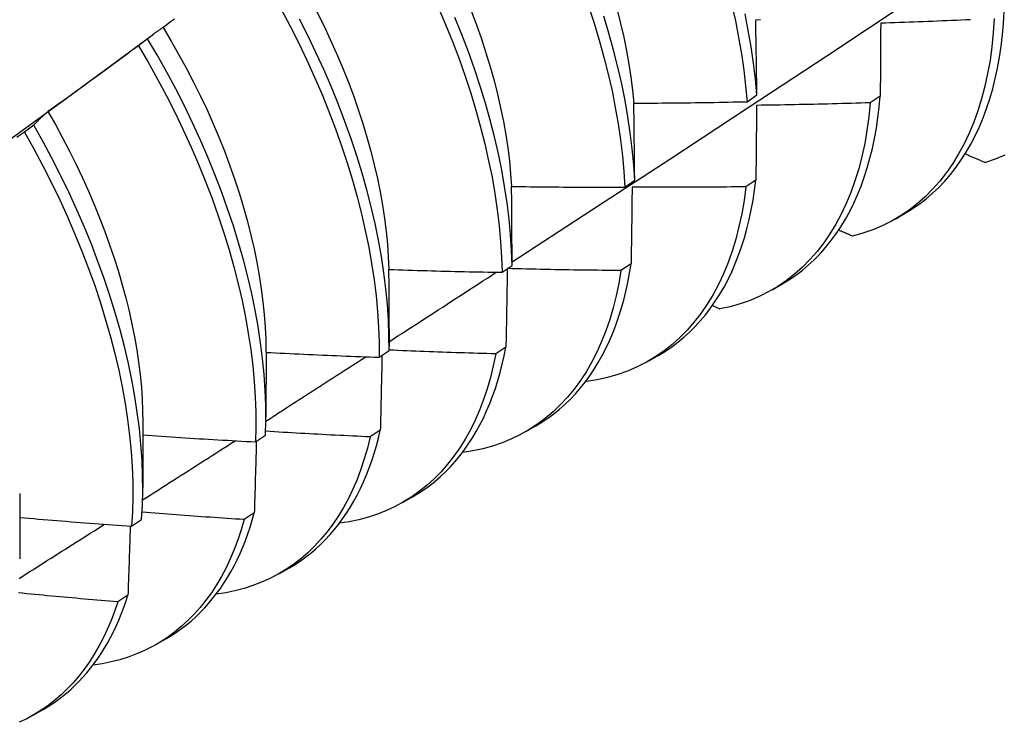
# Model space of a CAD drawing. Header units: inches. Extents: x 25 to 728, y 80 to 333.
# Tile 150 of 160: x 703.718 to 703.996, y 266.597 to 266.795. Entities that reach past the tile are written whole.
import ezdxf

# ---------------------------------------------------------------- set-up
doc = ezdxf.new("R2010")
doc.units = ezdxf.units.IN
doc.header["$MEASUREMENT"] = 0
doc.layers.add('Visible Edges(ANSI)', color=7, linetype='Continuous', lineweight=25)

msp = doc.modelspace()

# ---------------------------------------------------------------- linework, layer by layer
at = {"layer": 'Visible Edges(ANSI)'}
for p, q in [((703.74199, 266.78104), (703.75593, 266.79133)), ((703.75425, 266.79001), (703.75165, 266.78804)), ((703.92367, 266.77221), (703.92646, 266.77417)), ((703.96132, 266.77382), (703.95848, 266.7719)), ((703.72204, 266.76556), (703.71943, 266.76359)), ((703.88912, 266.74806), (703.89192, 266.75001)), ((703.92617, 266.75006), (703.92332, 266.74814)), ((703.96553, 266.73903), (703.96834, 266.74065)), ((703.85445, 266.72397), (703.85726, 266.72591)), ((703.8909, 266.72638), (703.88804, 266.72447)), ((703.93073, 266.71899), (703.93354, 266.72061)), ((703.91386, 266.71454), (703.91595, 266.7136)), ((703.82249, 266.70779), (703.82248, 266.70307)), ((703.85551, 266.7028), (703.85265, 266.7009)), ((703.78771, 266.70147), (703.78769, 266.68303)), ((703.81966, 266.69995), (703.82248, 266.70189)), ((703.89593, 266.69895), (703.89874, 266.70057)), ((703.87811, 266.6932), (703.8783, 266.69311)), ((703.75291, 266.68143), (703.75289, 266.66299)), ((703.86113, 266.67891), (703.86394, 266.68053)), ((703.78475, 266.67601), (703.78758, 266.67795)), ((703.82001, 266.67932), (703.81714, 266.67742)), ((703.71811, 266.66139), (703.71809, 266.64295)), ((703.82633, 266.65887), (703.82915, 266.66049)), ((703.7844, 266.65594), (703.78152, 266.65405)), ((703.74973, 266.65216), (703.75256, 266.65408)), ((703.79153, 266.63883), (703.79435, 266.64045)), ((703.74867, 266.63266), (703.74578, 266.63079)), ((703.75674, 266.61879), (703.75955, 266.62041)), ((703.72194, 266.59875), (703.72475, 266.60037))]:
    msp.add_line(p, q, dxfattribs=at)
at = {"layer": 'Visible Edges(ANSI)', "flags": 128}
for points in [[(703.85725, 266.72689), (703.87955, 266.74143), (703.90181, 266.756), (703.92402, 266.7706), (703.9462, 266.78523), (703.96834, 266.79989), (703.99043, 266.81458), (704.01249, 266.8293), (704.03451, 266.84405), (704.05648, 266.85882), (704.07842, 266.87362), (704.10031, 266.88845), (704.12217, 266.90329), (704.14399, 266.91816), (704.16576, 266.93305), (704.1875, 266.94796)], [(703.79199, 266.79838), (703.79452, 266.79361), (703.79695, 266.78881), (703.79926, 266.78399), (703.80146, 266.77915), (703.80354, 266.77429), (703.80551, 266.76944), (703.80735, 266.76458), (703.80907, 266.75973), (703.81067, 266.75489), (703.81214, 266.75007), (703.81349, 266.74527), (703.8147, 266.7405), (703.81578, 266.73578), (703.81674, 266.73109), (703.81756, 266.72645), (703.81824, 266.72187), (703.8188, 266.71734), (703.81921, 266.71288), (703.8195, 266.70849), (703.81965, 266.70418), (703.81966, 266.69995)], [(703.80206, 266.79767), (703.80401, 266.79374), (703.80587, 266.78979), (703.80764, 266.78584), (703.80932, 266.78187), (703.81091, 266.77791), (703.81239, 266.77395), (703.81378, 266.77), (703.81507, 266.76606), (703.81625, 266.76214), (703.81733, 266.75824), (703.81831, 266.75436), (703.81918, 266.75052), (703.81995, 266.74671), (703.82062, 266.74293), (703.82119, 266.7392), (703.82165, 266.73552), (703.82201, 266.73189), (703.82226, 266.72831), (703.82241, 266.72479)], [(703.83639, 266.7989), (703.83846, 266.79405), (703.84042, 266.78919), (703.84226, 266.78433), (703.84397, 266.77948), (703.84556, 266.77464), (703.84703, 266.76982), (703.84836, 266.76503), (703.84957, 266.76026), (703.85064, 266.75554), (703.85159, 266.75085), (703.8524, 266.74622), (703.85308, 266.74163), (703.85362, 266.73711), (703.85403, 266.73266), (703.85431, 266.72827), (703.85445, 266.72397)], [(703.8457, 266.79788), (703.84719, 266.79391), (703.84857, 266.78996), (703.84987, 266.78602), (703.85106, 266.78209), (703.85215, 266.77819), (703.85314, 266.77431), (703.85402, 266.77046), (703.8548, 266.76665), (703.85547, 266.76288), (703.85603, 266.75915), (703.85649, 266.75548), (703.85684, 266.75185), (703.85708, 266.74828)], [(703.87887, 266.79923), (703.88045, 266.79439), (703.88191, 266.78957), (703.88323, 266.78478), (703.88443, 266.78002), (703.8855, 266.7753), (703.88644, 266.77061), (703.88724, 266.76598), (703.88791, 266.7614), (703.88845, 266.75689), (703.88885, 266.75244), (703.88912, 266.74806)], [(703.88693, 266.79816), (703.88792, 266.79428), (703.8888, 266.79043), (703.88958, 266.78662), (703.89026, 266.78284), (703.89083, 266.77911), (703.8913, 266.77543), (703.89166, 266.7718)], [(703.9193, 266.79978), (703.92036, 266.79506), (703.92129, 266.79038), (703.92208, 266.78575), (703.92275, 266.78117), (703.92328, 266.77666), (703.92367, 266.77221)], [(703.96834, 266.74065), (703.97038, 266.7419), (703.97236, 266.74326), (703.97427, 266.74473), (703.97612, 266.74631), (703.97789, 266.74799), (703.97959, 266.74978), (703.98121, 266.75167), (703.98276, 266.75366), (703.98423, 266.75575), (703.98563, 266.75794), (703.98694, 266.76022), (703.98818, 266.7626), (703.98933, 266.76508), (703.9904, 266.76764), (703.99138, 266.77029), (703.99229, 266.77302), (703.9931, 266.77584), (703.99383, 266.77874), (703.99447, 266.78171), (703.99502, 266.78476), (703.99549, 266.78789), (703.99587, 266.79108), (703.99615, 266.79435), (703.99635, 266.79768)], [(703.7618, 266.79558), (703.76074, 266.79478), (703.75969, 266.79399), (703.75863, 266.7932)], [(703.82248, 266.70189), (703.82245, 266.70613), (703.82229, 266.71044), (703.822, 266.71484), (703.82157, 266.7193), (703.82101, 266.72383), (703.82031, 266.72842), (703.81948, 266.73306), (703.81852, 266.73775), (703.81742, 266.74248), (703.8162, 266.74725), (703.81485, 266.75205), (703.81337, 266.75687), (703.81176, 266.76171), (703.81003, 266.76657), (703.80818, 266.77142), (703.8062, 266.77628), (703.80411, 266.78113), (703.8019, 266.78597), (703.79958, 266.79079), (703.79715, 266.79559)], [(703.85726, 266.72591), (703.8571, 266.73022), (703.85682, 266.73461), (703.8564, 266.73907), (703.85584, 266.7436), (703.85515, 266.74819), (703.85433, 266.75282), (703.85338, 266.75751), (703.85229, 266.76224), (703.85108, 266.76701), (703.84973, 266.77181), (703.84826, 266.77663), (703.84666, 266.78147), (703.84493, 266.78632), (703.84309, 266.79118), (703.84112, 266.79603)], [(703.89192, 266.75001), (703.89164, 266.75439), (703.89123, 266.75885), (703.89068, 266.76337), (703.89, 266.76795), (703.88918, 266.77259), (703.88824, 266.77727), (703.88716, 266.782), (703.88595, 266.78676), (703.88461, 266.79156), (703.88315, 266.79638)], [(703.92646, 266.77417), (703.92605, 266.77862), (703.92551, 266.78314), (703.92484, 266.78772), (703.92403, 266.79235), (703.9231, 266.79703)], [(703.92613, 266.79539), (703.92746, 266.79543)], [(703.92646, 266.77417), (703.92644, 266.77506), (703.92643, 266.77596), (703.92642, 266.77685), (703.92641, 266.77774), (703.9264, 266.77863), (703.92638, 266.77952), (703.92637, 266.78041), (703.92636, 266.7813), (703.92635, 266.78219), (703.92633, 266.78307), (703.92632, 266.78396), (703.92631, 266.78485), (703.92629, 266.78573), (703.92628, 266.78661), (703.92626, 266.78749), (703.92625, 266.78838), (703.92623, 266.78926), (703.92622, 266.79014), (703.9262, 266.79101), (703.92619, 266.79189), (703.92617, 266.79277), (703.92616, 266.79364), (703.92614, 266.79452), (703.92613, 266.79539)], [(703.99352, 266.79575), (703.99326, 266.7917), (703.99286, 266.78776), (703.99234, 266.78391), (703.99168, 266.78018), (703.99089, 266.77656), (703.98996, 266.77305), (703.98892, 266.76967), (703.98774, 266.76641), (703.98644, 266.76328), (703.98502, 266.76029), (703.98347, 266.75743), (703.98181, 266.75472), (703.98003, 266.75215), (703.97813, 266.74973), (703.97613, 266.74745), (703.97401, 266.74534), (703.97179, 266.74338), (703.96946, 266.74158), (703.96704, 266.73994), (703.96452, 266.73846), (703.9619, 266.73715), (703.95919, 266.73601), (703.9564, 266.73504), (703.95352, 266.73423)], [(703.96144, 266.79438), (703.96144, 266.79354), (703.96143, 266.79269), (703.96143, 266.79184), (703.96142, 266.79099), (703.96142, 266.79014), (703.96141, 266.78929), (703.96141, 266.78844), (703.9614, 266.78759), (703.9614, 266.78674), (703.96139, 266.78588), (703.96139, 266.78503), (703.96138, 266.78417), (703.96138, 266.78331), (703.96137, 266.78245), (703.96137, 266.7816), (703.96136, 266.78074), (703.96136, 266.77988), (703.96135, 266.77901), (703.96135, 266.77815), (703.96134, 266.77729), (703.96133, 266.77642), (703.96133, 266.77556), (703.96132, 266.77469), (703.96132, 266.77382)], [(703.98684, 266.79541), (703.98551, 266.79535), (703.98417, 266.79529), (703.98283, 266.79522), (703.9815, 266.79516), (703.98016, 266.7951), (703.97882, 266.79505), (703.97749, 266.79499), (703.97615, 266.79493), (703.97481, 266.79488), (703.97348, 266.79482), (703.97214, 266.79477), (703.9708, 266.79472), (703.96946, 266.79467), (703.96813, 266.79462), (703.96679, 266.79457), (703.96545, 266.79452), (703.96412, 266.79447), (703.96278, 266.79443), (703.96144, 266.79438)], [(703.75863, 266.7932), (703.75844, 266.79308), (703.75826, 266.79296), (703.75807, 266.79283), (703.75788, 266.79271), (703.75769, 266.79258), (703.7575, 266.79246), (703.75732, 266.79233), (703.75713, 266.7922), (703.75695, 266.79207), (703.75676, 266.79194), (703.75658, 266.79181), (703.7564, 266.79168), (703.75621, 266.79155), (703.75603, 266.79141), (703.75585, 266.79128), (703.75567, 266.79114), (703.75549, 266.791), (703.75531, 266.79086), (703.75513, 266.79072), (703.75495, 266.79058), (703.75477, 266.79044), (703.7546, 266.7903), (703.75442, 266.79015), (703.75425, 266.79001)], [(703.75861, 266.79317), (703.76089, 266.78936), (703.76309, 266.78551), (703.76521, 266.78164), (703.76724, 266.77774), (703.76919, 266.77382), (703.77104, 266.76988), (703.77281, 266.76594), (703.77447, 266.76198), (703.77605, 266.75803), (703.77752, 266.75407), (703.7789, 266.75013), (703.78018, 266.74619), (703.78137, 266.74227), (703.78245, 266.73837), (703.78344, 266.7345), (703.78433, 266.73065), (703.78511, 266.72684), (703.78579, 266.72306), (703.78637, 266.71933), (703.78685, 266.71565), (703.78722, 266.71202), (703.78748, 266.70844), (703.78764, 266.70493), (703.78769, 266.70148)], [(703.78758, 266.67795), (703.78768, 266.6821), (703.78765, 266.68634), (703.78748, 266.69066), (703.78718, 266.69506), (703.78674, 266.69953), (703.78617, 266.70406), (703.78547, 266.70865), (703.78463, 266.7133), (703.78366, 266.71799), (703.78256, 266.72273), (703.78133, 266.7275), (703.77996, 266.7323), (703.77848, 266.73712), (703.77686, 266.74196), (703.77512, 266.74682), (703.77326, 266.75167), (703.77128, 266.75653), (703.76918, 266.76138), (703.76697, 266.76622), (703.76464, 266.77104), (703.7622, 266.77583), (703.75965, 266.7806), (703.757, 266.78532), (703.75425, 266.79001)], [(703.75165, 266.78804), (703.75059, 266.78725), (703.74953, 266.78646), (703.74847, 266.78568), (703.74741, 266.78489), (703.74635, 266.78411), (703.74529, 266.78333), (703.74423, 266.78254), (703.74317, 266.78176), (703.7421, 266.78098), (703.74104, 266.78021), (703.73997, 266.77943), (703.73891, 266.77865), (703.73784, 266.77788), (703.73678, 266.7771), (703.73571, 266.77633), (703.73464, 266.77556), (703.73357, 266.77478), (703.7325, 266.77401), (703.73143, 266.77324), (703.73036, 266.77248), (703.72929, 266.77171), (703.72822, 266.77094), (703.72715, 266.77018), (703.72607, 266.76941)], [(703.75165, 266.78804), (703.75439, 266.78335), (703.75704, 266.77862), (703.75958, 266.77385), (703.76201, 266.76906), (703.76433, 266.76423), (703.76653, 266.75939), (703.76862, 266.75454), (703.7706, 266.74969), (703.77245, 266.74483), (703.77418, 266.73997), (703.77578, 266.73513), (703.77726, 266.73031), (703.77861, 266.72551), (703.77983, 266.72075), (703.78093, 266.71602), (703.78189, 266.71133), (703.78271, 266.70668), (703.78341, 266.7021), (703.78397, 266.69757), (703.78439, 266.6931), (703.78469, 266.68871), (703.78484, 266.6844), (703.78487, 266.68016), (703.78475, 266.67601)], [(703.7087, 266.75678), (703.71981, 266.76487), (703.7309, 266.77296), (703.74198, 266.78104)], [(703.89167, 266.77179), (703.89301, 266.7718), (703.89434, 266.77181), (703.89567, 266.77182), (703.89701, 266.77182), (703.89834, 266.77183), (703.89967, 266.77185), (703.90101, 266.77186), (703.90234, 266.77187), (703.90367, 266.77189), (703.90501, 266.7719), (703.90634, 266.77192), (703.90767, 266.77193), (703.90901, 266.77195), (703.91034, 266.77197), (703.91167, 266.77199), (703.91301, 266.77201), (703.91434, 266.77203), (703.91567, 266.77206), (703.91701, 266.77208), (703.91834, 266.7721), (703.91967, 266.77213), (703.921, 266.77216), (703.92234, 266.77218), (703.92367, 266.77221)], [(703.93354, 266.72061), (703.93549, 266.7218), (703.93738, 266.72308), (703.93921, 266.72447), (703.94097, 266.72596), (703.94267, 266.72754), (703.94431, 266.72921), (703.94588, 266.73098), (703.94738, 266.73285), (703.94881, 266.7348), (703.95017, 266.73684), (703.95146, 266.73897), (703.95268, 266.74119), (703.95382, 266.74349), (703.95489, 266.74587), (703.95589, 266.74834), (703.95681, 266.75088), (703.95765, 266.7535), (703.95841, 266.7562), (703.95909, 266.75897), (703.9597, 266.76181), (703.96022, 266.76471), (703.96067, 266.76769), (703.96103, 266.77072), (703.96132, 266.77382)], [(703.72607, 266.76941), (703.7259, 266.76926), (703.72572, 266.76911), (703.72555, 266.76896), (703.72538, 266.76881), (703.72521, 266.76866), (703.72503, 266.76851), (703.72486, 266.76835), (703.72469, 266.7682), (703.72452, 266.76804), (703.72435, 266.76788), (703.72418, 266.76772), (703.72401, 266.76756), (703.72385, 266.7674), (703.72368, 266.76724), (703.72351, 266.76708), (703.72335, 266.76691), (703.72318, 266.76675), (703.72302, 266.76658), (703.72285, 266.76642), (703.72269, 266.76625), (703.72253, 266.76608), (703.72236, 266.76591), (703.7222, 266.76574), (703.72204, 266.76556)], [(703.72606, 266.76941), (703.72817, 266.76572), (703.7302, 266.762), (703.73215, 266.75826), (703.73402, 266.7545), (703.73581, 266.75073), (703.73752, 266.74694), (703.73914, 266.74315), (703.74069, 266.73935), (703.74214, 266.73555), (703.74351, 266.73176), (703.74479, 266.72798), (703.74598, 266.72421), (703.74708, 266.72045), (703.74809, 266.71672), (703.74901, 266.71302), (703.74983, 266.70934), (703.75055, 266.7057), (703.75118, 266.70209), (703.75171, 266.69853), (703.75214, 266.69501), (703.75247, 266.69154), (703.75271, 266.68813), (703.75284, 266.68477), (703.75288, 266.68147)], [(703.89192, 266.75001), (703.89191, 266.75092), (703.8919, 266.75184), (703.89189, 266.75276), (703.89188, 266.75367), (703.89188, 266.75459), (703.89187, 266.7555), (703.89186, 266.75641), (703.89185, 266.75732), (703.89184, 266.75824), (703.89183, 266.75915), (703.89182, 266.76005), (703.89181, 266.76096), (703.8918, 266.76187), (703.89179, 266.76278), (703.89178, 266.76368), (703.89177, 266.76459), (703.89176, 266.76549), (703.89175, 266.76639), (703.89174, 266.7673), (703.89172, 266.7682), (703.89171, 266.7691), (703.8917, 266.77), (703.89169, 266.7709), (703.89167, 266.77179)], [(703.95848, 266.7719), (703.95809, 266.76795), (703.95757, 266.7641), (703.95692, 266.76036), (703.95614, 266.75673), (703.95522, 266.75322), (703.95418, 266.74983), (703.95302, 266.74656), (703.95172, 266.74343), (703.95031, 266.74042), (703.94877, 266.73756), (703.94711, 266.73484), (703.94534, 266.73226), (703.94345, 266.72983), (703.94145, 266.72755), (703.93934, 266.72542), (703.93712, 266.72345), (703.93481, 266.72164), (703.93239, 266.71999), (703.92987, 266.71851), (703.92726, 266.71719), (703.92456, 266.71603), (703.92177, 266.71505), (703.9189, 266.71424), (703.91595, 266.7136)], [(703.92636, 266.77118), (703.92635, 266.77031), (703.92635, 266.76944), (703.92634, 266.76857), (703.92633, 266.7677), (703.92632, 266.76682), (703.92632, 266.76595), (703.92631, 266.76507), (703.9263, 266.7642), (703.92629, 266.76332), (703.92629, 266.76244), (703.92628, 266.76156), (703.92627, 266.76068), (703.92626, 266.7598), (703.92625, 266.75892), (703.92625, 266.75804), (703.92624, 266.75716), (703.92623, 266.75627), (703.92622, 266.75539), (703.92621, 266.7545), (703.9262, 266.75361), (703.92619, 266.75273), (703.92618, 266.75184), (703.92618, 266.75095), (703.92617, 266.75006)], [(703.95848, 266.7719), (703.95714, 266.77186), (703.95581, 266.77182), (703.95447, 266.77178), (703.95313, 266.77174), (703.95179, 266.7717), (703.95045, 266.77166), (703.94912, 266.77163), (703.94778, 266.77159), (703.94644, 266.77156), (703.9451, 266.77153), (703.94376, 266.7715), (703.94242, 266.77146), (703.94109, 266.77144), (703.93975, 266.77141), (703.93841, 266.77138), (703.93707, 266.77135), (703.93573, 266.77133), (703.93439, 266.7713), (703.93305, 266.77128), (703.93172, 266.77126), (703.93038, 266.77124), (703.92904, 266.77122), (703.9277, 266.7712), (703.92636, 266.77118)], [(703.75256, 266.65408), (703.75279, 266.65815), (703.75288, 266.66231), (703.75284, 266.66656), (703.75267, 266.67088), (703.75236, 266.67528), (703.75191, 266.67976), (703.75133, 266.68429), (703.75062, 266.68889), (703.74978, 266.69354), (703.7488, 266.69823), (703.74769, 266.70297), (703.74645, 266.70774), (703.74508, 266.71254), (703.74359, 266.71737), (703.74196, 266.72221), (703.74022, 266.72706), (703.73835, 266.73192), (703.73636, 266.73678), (703.73426, 266.74163), (703.73203, 266.74647), (703.7297, 266.75129), (703.72725, 266.75608), (703.7247, 266.76084), (703.72204, 266.76556)], [(703.71943, 266.76359), (703.71836, 266.76283), (703.71728, 266.76207)], [(703.71943, 266.76359), (703.72208, 266.75886), (703.72463, 266.7541), (703.72707, 266.7493), (703.72939, 266.74448), (703.73161, 266.73964), (703.73371, 266.73479), (703.73568, 266.72993), (703.73754, 266.72508), (703.73928, 266.72022), (703.74089, 266.71538), (703.74238, 266.71056), (703.74374, 266.70576), (703.74497, 266.70099), (703.74607, 266.69626), (703.74703, 266.69156), (703.74787, 266.68692), (703.74857, 266.68233), (703.74914, 266.6778), (703.74957, 266.67333), (703.74987, 266.66893), (703.75004, 266.66461), (703.75007, 266.66037), (703.74997, 266.65622), (703.74973, 266.65216)], [(703.98533, 266.75746), (703.98557, 266.75736), (703.98581, 266.75726), (703.98604, 266.75715), (703.98628, 266.75705), (703.98652, 266.75695), (703.98675, 266.75685), (703.98699, 266.75675), (703.98723, 266.75665), (703.98747, 266.75654), (703.9877, 266.75644), (703.98794, 266.75634), (703.98818, 266.75624), (703.98842, 266.75614), (703.98865, 266.75604), (703.98889, 266.75594), (703.98913, 266.75583), (703.98937, 266.75573), (703.9896, 266.75563), (703.98984, 266.75553), (703.99008, 266.75543), (703.99032, 266.75533), (703.99055, 266.75523), (703.99079, 266.75513), (703.99103, 266.75502)], [(703.99654, 266.75712), (703.99383, 266.75599), (703.99103, 266.75502)], [(703.89874, 266.70057), (703.90059, 266.70169), (703.90239, 266.70291), (703.90414, 266.70422), (703.90582, 266.70561), (703.90745, 266.70709), (703.90902, 266.70866), (703.91053, 266.71031), (703.91198, 266.71205), (703.91337, 266.71387), (703.9147, 266.71577), (703.91596, 266.71775), (703.91716, 266.7198), (703.91829, 266.72194), (703.91935, 266.72415), (703.92035, 266.72644), (703.92128, 266.72879), (703.92213, 266.73122), (703.92292, 266.73372), (703.92364, 266.73628), (703.92429, 266.73892), (703.92487, 266.74161), (703.92537, 266.74437), (703.92581, 266.74718), (703.92617, 266.75006)], [(703.85712, 266.74825), (703.85845, 266.74823), (703.85979, 266.74821), (703.86112, 266.74819), (703.86245, 266.74818), (703.86379, 266.74816), (703.86512, 266.74815), (703.86645, 266.74814), (703.86779, 266.74812), (703.86912, 266.74811), (703.87045, 266.7481), (703.87179, 266.74809), (703.87312, 266.74808), (703.87445, 266.74808), (703.87579, 266.74807), (703.87712, 266.74806), (703.87845, 266.74806), (703.87979, 266.74806), (703.88112, 266.74805), (703.88245, 266.74805), (703.88379, 266.74805), (703.88512, 266.74805), (703.88645, 266.74805), (703.88779, 266.74805), (703.88912, 266.74806)], [(703.85726, 266.72591), (703.85725, 266.72685), (703.85725, 266.72779), (703.85725, 266.72873), (703.85724, 266.72967), (703.85724, 266.73061), (703.85724, 266.73154), (703.85723, 266.73248), (703.85723, 266.73341), (703.85722, 266.73435), (703.85722, 266.73528), (703.85721, 266.73621), (703.85721, 266.73714), (703.8572, 266.73807), (703.85719, 266.739), (703.85719, 266.73993), (703.85718, 266.74086), (703.85718, 266.74178), (703.85717, 266.74271), (703.85716, 266.74363), (703.85715, 266.74456), (703.85715, 266.74548), (703.85714, 266.74641), (703.85713, 266.74733), (703.85712, 266.74825)], [(703.92332, 266.74814), (703.92281, 266.74429), (703.92216, 266.74054), (703.92139, 266.7369), (703.92048, 266.73338), (703.91945, 266.72999), (703.91829, 266.72671), (703.917, 266.72357), (703.91559, 266.72056), (703.91406, 266.71769), (703.91241, 266.71495), (703.91065, 266.71237), (703.90877, 266.70993), (703.90677, 266.70764), (703.90467, 266.7055), (703.90246, 266.70352), (703.90015, 266.7017), (703.89773, 266.70004), (703.89522, 266.69855), (703.89262, 266.69722), (703.88992, 266.69606), (703.88714, 266.69507), (703.88427, 266.69424), (703.88132, 266.69359), (703.8783, 266.69311)], [(703.89118, 266.74805), (703.89117, 266.74716), (703.89116, 266.74627), (703.89115, 266.74537), (703.89114, 266.74448), (703.89113, 266.74358), (703.89112, 266.74268), (703.89111, 266.74178), (703.8911, 266.74089), (703.89108, 266.73999), (703.89107, 266.73909), (703.89106, 266.73818), (703.89105, 266.73728), (703.89104, 266.73638), (703.89103, 266.73547), (703.89101, 266.73457), (703.891, 266.73366), (703.89099, 266.73276), (703.89098, 266.73185), (703.89096, 266.73094), (703.89095, 266.73003), (703.89094, 266.72912), (703.89093, 266.72821), (703.89091, 266.7273), (703.8909, 266.72638)], [(703.92332, 266.74814), (703.92198, 266.74813), (703.92064, 266.74811), (703.9193, 266.7481), (703.91797, 266.74809), (703.91663, 266.74807), (703.91529, 266.74806), (703.91395, 266.74805), (703.91261, 266.74805), (703.91127, 266.74804), (703.90993, 266.74803), (703.90859, 266.74803), (703.90725, 266.74802), (703.90591, 266.74802), (703.90457, 266.74802), (703.90323, 266.74802), (703.9019, 266.74802), (703.90056, 266.74802), (703.89922, 266.74802), (703.89788, 266.74802), (703.89654, 266.74803), (703.8952, 266.74803), (703.89386, 266.74804), (703.89252, 266.74805), (703.89118, 266.74805)], [(703.9496, 266.73596), (703.94976, 266.73589), (703.94992, 266.73581), (703.95009, 266.73574), (703.95025, 266.73567), (703.95041, 266.7356), (703.95058, 266.73553), (703.95074, 266.73545), (703.95091, 266.73538), (703.95107, 266.73531), (703.95123, 266.73524), (703.9514, 266.73517), (703.95156, 266.7351), (703.95172, 266.73502), (703.95189, 266.73495), (703.95205, 266.73488), (703.95221, 266.73481), (703.95238, 266.73474), (703.95254, 266.73466), (703.9527, 266.73459), (703.95287, 266.73452), (703.95303, 266.73445), (703.9532, 266.73438), (703.95336, 266.73431), (703.95352, 266.73423)], [(703.82247, 266.72476), (703.8238, 266.72472), (703.82513, 266.72467), (703.82646, 266.72463), (703.82779, 266.72459), (703.82913, 266.72455), (703.83046, 266.72451), (703.83179, 266.72447), (703.83312, 266.72444), (703.83446, 266.7244), (703.83579, 266.72436), (703.83712, 266.72433), (703.83846, 266.7243), (703.83979, 266.72426), (703.84112, 266.72423), (703.84245, 266.7242), (703.84379, 266.72417), (703.84512, 266.72414), (703.84645, 266.72412), (703.84779, 266.72409), (703.84912, 266.72406), (703.85045, 266.72404), (703.85178, 266.72401), (703.85312, 266.72399), (703.85445, 266.72397)], [(703.82249, 266.70779), (703.82249, 266.70851), (703.82249, 266.70922), (703.82249, 266.70993), (703.82249, 266.71064), (703.82249, 266.71135), (703.82249, 266.71206), (703.82249, 266.71277), (703.82249, 266.71348), (703.82249, 266.71419), (703.82249, 266.7149), (703.82249, 266.7156), (703.82249, 266.71631), (703.82249, 266.71702), (703.82249, 266.71772), (703.82248, 266.71843), (703.82248, 266.71913), (703.82248, 266.71984), (703.82248, 266.72054), (703.82248, 266.72125), (703.82248, 266.72195), (703.82247, 266.72265), (703.82247, 266.72336), (703.82247, 266.72406), (703.82247, 266.72476)], [(703.8559, 266.72497), (703.85589, 266.72406), (703.85587, 266.72314), (703.85586, 266.72223), (703.85584, 266.72131), (703.85583, 266.72039), (703.85581, 266.71948), (703.8558, 266.71856), (703.85578, 266.71764), (703.85577, 266.71672), (703.85575, 266.71579), (703.85573, 266.71487), (703.85572, 266.71395), (703.8557, 266.71302), (703.85569, 266.7121), (703.85567, 266.71117), (703.85565, 266.71025), (703.85564, 266.70932), (703.85562, 266.70839), (703.8556, 266.70746), (703.85558, 266.70653), (703.85557, 266.7056), (703.85555, 266.70467), (703.85553, 266.70373), (703.85551, 266.7028)], [(703.88804, 266.72447), (703.88671, 266.72448), (703.88537, 266.7245), (703.88403, 266.72451), (703.88269, 266.72452), (703.88136, 266.72454), (703.88002, 266.72455), (703.87868, 266.72457), (703.87735, 266.72459), (703.87601, 266.7246), (703.87467, 266.72462), (703.87333, 266.72465), (703.872, 266.72467), (703.87066, 266.72469), (703.86932, 266.72471), (703.86798, 266.72474), (703.86665, 266.72476), (703.86531, 266.72479), (703.86397, 266.72482), (703.86264, 266.72485), (703.8613, 266.72488), (703.85996, 266.72491), (703.85862, 266.72494), (703.85729, 266.72497), (703.85595, 266.72501)], [(703.86394, 266.68053), (703.8657, 266.68159), (703.86741, 266.68274), (703.86906, 266.68397), (703.87067, 266.68527), (703.87223, 266.68665), (703.87373, 266.68811), (703.87518, 266.68965), (703.87658, 266.69126), (703.87792, 266.69295), (703.87921, 266.69471), (703.88044, 266.69655), (703.88161, 266.69845), (703.88272, 266.70042), (703.88377, 266.70247), (703.88476, 266.70458), (703.8857, 266.70676), (703.88657, 266.709), (703.88738, 266.7113), (703.88812, 266.71367), (703.88881, 266.7161), (703.88943, 266.71858), (703.88998, 266.72113), (703.89047, 266.72373), (703.8909, 266.72638)], [(703.82248, 266.70435), (703.82375, 266.70516), (703.82501, 266.70598), (703.82628, 266.7068), (703.82754, 266.70762), (703.8288, 266.70843), (703.83007, 266.70925), (703.83133, 266.71007), (703.8326, 266.71089), (703.83386, 266.71171), (703.83512, 266.71253), (703.83639, 266.71335), (703.83765, 266.71416), (703.83891, 266.71498), (703.84018, 266.7158), (703.84144, 266.71662), (703.8427, 266.71744), (703.84396, 266.71826), (703.84523, 266.71908), (703.84649, 266.7199), (703.84775, 266.72072), (703.84901, 266.72154), (703.85028, 266.72236), (703.85154, 266.72318), (703.8528, 266.724)], [(703.88804, 266.72447), (703.88743, 266.72085), (703.8867, 266.71733), (703.88584, 266.71392), (703.88487, 266.71062), (703.88378, 266.70743), (703.88257, 266.70437), (703.88124, 266.70143), (703.8798, 266.69861), (703.87825, 266.69593), (703.87659, 266.69338), (703.87482, 266.69096), (703.87295, 266.68868), (703.87097, 266.68655), (703.8689, 266.68456), (703.86672, 266.68272), (703.86445, 266.68102), (703.86209, 266.67948), (703.85964, 266.67809), (703.8571, 266.67685), (703.85448, 266.67577), (703.85177, 266.67485), (703.84899, 266.67408), (703.84614, 266.67348), (703.84322, 266.67304)], [(703.82915, 266.66049), (703.8308, 266.66149), (703.83242, 266.66257), (703.83399, 266.66372), (703.83552, 266.66493), (703.837, 266.66622), (703.83844, 266.66758), (703.83982, 266.669), (703.84116, 266.6705), (703.84246, 266.67206), (703.8437, 266.67368), (703.84489, 266.67537), (703.84603, 266.67713), (703.84712, 266.67895), (703.84816, 266.68083), (703.84914, 266.68277), (703.85007, 266.68477), (703.85094, 266.68683), (703.85176, 266.68895), (703.85253, 266.69112), (703.85324, 266.69335), (703.85389, 266.69564), (703.85449, 266.69797), (703.85503, 266.70036), (703.85551, 266.7028)], [(703.78767, 266.68192), (703.78885, 266.68267), (703.79003, 266.68343), (703.7912, 266.68419), (703.79238, 266.68494), (703.79356, 266.6857), (703.79474, 266.68646), (703.79591, 266.68721), (703.79709, 266.68797), (703.79827, 266.68873), (703.79944, 266.68948), (703.80062, 266.69024), (703.8018, 266.691), (703.80297, 266.69176), (703.80415, 266.69251), (703.80532, 266.69327), (703.8065, 266.69403), (703.80767, 266.69479), (703.80885, 266.69554), (703.81003, 266.6963), (703.8112, 266.69706), (703.81238, 266.69782), (703.81355, 266.69858), (703.81473, 266.69934), (703.8159, 266.70009)], [(703.78771, 266.70133), (703.78904, 266.70127), (703.79037, 266.7012), (703.7917, 266.70113), (703.79303, 266.70107), (703.79436, 266.701), (703.79569, 266.70094), (703.79702, 266.70088), (703.79836, 266.70081), (703.79969, 266.70075), (703.80102, 266.70069), (703.80235, 266.70064), (703.80368, 266.70058), (703.80501, 266.70052), (703.80634, 266.70046), (703.80767, 266.70041), (703.80901, 266.70035), (703.81034, 266.7003), (703.81167, 266.70025), (703.813, 266.7002), (703.81433, 266.70015), (703.81567, 266.7001), (703.817, 266.70005), (703.81833, 266.7), (703.81966, 266.69995)], [(703.85265, 266.7009), (703.85195, 266.69752), (703.85114, 266.69424), (703.85022, 266.69106), (703.84919, 266.68798), (703.84805, 266.68502), (703.84681, 266.68217), (703.84546, 266.67943), (703.84401, 266.67681), (703.84245, 266.67432), (703.8408, 266.67195), (703.83905, 266.6697), (703.8372, 266.66759), (703.83526, 266.6656), (703.83323, 266.66375), (703.83111, 266.66204), (703.8289, 266.66046), (703.8266, 266.65903), (703.82423, 266.65773), (703.82177, 266.65658), (703.81924, 266.65557), (703.81664, 266.65471), (703.81397, 266.65399), (703.81122, 266.65342), (703.80842, 266.653)], [(703.82049, 266.70052), (703.82047, 266.69965), (703.82046, 266.69877), (703.82044, 266.6979), (703.82042, 266.69702), (703.8204, 266.69614), (703.82038, 266.69526), (703.82036, 266.69438), (703.82034, 266.6935), (703.82032, 266.69262), (703.8203, 266.69174), (703.82028, 266.69086), (703.82026, 266.68997), (703.82024, 266.68909), (703.82022, 266.6882), (703.8202, 266.68732), (703.82018, 266.68643), (703.82016, 266.68555), (703.82014, 266.68466), (703.82012, 266.68377), (703.8201, 266.68288), (703.82008, 266.68199), (703.82006, 266.6811), (703.82004, 266.68021), (703.82001, 266.67932)], [(703.85265, 266.7009), (703.85139, 266.70093), (703.85014, 266.70097), (703.84888, 266.701), (703.84762, 266.70104), (703.84636, 266.70108), (703.84511, 266.70112), (703.84385, 266.70116), (703.84259, 266.7012), (703.84133, 266.70124), (703.84008, 266.70128), (703.83882, 266.70132), (703.83756, 266.70137), (703.8363, 266.70141), (703.83505, 266.70146), (703.83379, 266.7015), (703.83253, 266.70155), (703.83128, 266.7016), (703.83002, 266.70165), (703.82876, 266.7017), (703.8275, 266.70175), (703.82625, 266.7018), (703.82499, 266.70185), (703.82373, 266.70191), (703.82248, 266.70196)], [(703.75291, 266.67797), (703.75423, 266.67788), (703.75556, 266.67779), (703.75688, 266.6777), (703.75821, 266.67761), (703.75954, 266.67752), (703.76086, 266.67743), (703.76219, 266.67735), (703.76352, 266.67726), (703.76484, 266.67718), (703.76617, 266.67709), (703.7675, 266.67701), (703.76882, 266.67693), (703.77015, 266.67685), (703.77148, 266.67677), (703.7728, 266.67669), (703.77413, 266.67661), (703.77546, 266.67653), (703.77679, 266.67646), (703.77811, 266.67638), (703.77944, 266.6763), (703.78077, 266.67623), (703.7821, 266.67616), (703.78343, 266.67609), (703.78475, 266.67601)], [(703.81714, 266.67742), (703.81637, 266.67428), (703.81549, 266.67123), (703.81451, 266.66828), (703.81344, 266.66543), (703.81226, 266.66268), (703.81099, 266.66003), (703.80963, 266.6575), (703.80817, 266.65507), (703.80662, 266.65276), (703.80498, 266.65056), (703.80325, 266.64848), (703.80143, 266.64652), (703.79953, 266.64469), (703.79754, 266.64297), (703.79548, 266.64138), (703.79333, 266.63992), (703.79111, 266.63859), (703.78881, 266.63739), (703.78645, 266.63631), (703.78401, 266.63538), (703.78151, 266.63457), (703.77894, 266.6339), (703.77631, 266.63336), (703.77362, 266.63296)], [(703.81714, 266.67742), (703.81591, 266.67748), (703.81468, 266.67754), (703.81345, 266.6776), (703.81222, 266.67766), (703.81099, 266.67772), (703.80976, 266.67778), (703.80853, 266.67784), (703.8073, 266.6779), (703.80607, 266.67796), (703.80484, 266.67803), (703.80361, 266.67809), (703.80238, 266.67816), (703.80114, 266.67822), (703.79991, 266.67829), (703.79868, 266.67836), (703.79746, 266.67843), (703.79623, 266.6785), (703.795, 266.67857), (703.79377, 266.67864), (703.79254, 266.67871), (703.79131, 266.67879), (703.79008, 266.67886), (703.78885, 266.67894), (703.78762, 266.67901)], [(703.79435, 266.64045), (703.79591, 266.64139), (703.79743, 266.6424), (703.79892, 266.64347), (703.80036, 266.6446), (703.80177, 266.64579), (703.80313, 266.64705), (703.80446, 266.64837), (703.80574, 266.64974), (703.80698, 266.65118), (703.80817, 266.65267), (703.80932, 266.65423), (703.81043, 266.65584), (703.81149, 266.6575), (703.8125, 266.65923), (703.81347, 266.661), (703.81439, 266.66284), (703.81527, 266.66472), (703.81609, 266.66666), (703.81687, 266.66865), (703.8176, 266.67068), (703.81828, 266.67277), (703.81891, 266.67491), (703.81948, 266.67709), (703.82001, 266.67932)], [(703.75283, 266.65961), (703.75392, 266.66031), (703.75501, 266.661), (703.7561, 266.6617), (703.75719, 266.6624), (703.75828, 266.66309), (703.75937, 266.66379), (703.76046, 266.66449), (703.76155, 266.66518), (703.76264, 266.66588), (703.76373, 266.66658), (703.76482, 266.66727), (703.76591, 266.66797), (703.767, 266.66867), (703.76809, 266.66936), (703.76918, 266.67006), (703.77027, 266.67076), (703.77136, 266.67146), (703.77245, 266.67215), (703.77354, 266.67285), (703.77463, 266.67355), (703.77572, 266.67425), (703.77681, 266.67494), (703.7779, 266.67564), (703.77898, 266.67634)], [(703.78497, 266.67616), (703.78495, 266.67533), (703.78493, 266.67449), (703.7849, 266.67365), (703.78488, 266.67282), (703.78486, 266.67198), (703.78483, 266.67114), (703.78481, 266.6703), (703.78479, 266.66946), (703.78477, 266.66862), (703.78474, 266.66778), (703.78472, 266.66694), (703.78469, 266.66609), (703.78467, 266.66525), (703.78465, 266.66441), (703.78462, 266.66356), (703.7846, 266.66272), (703.78457, 266.66187), (703.78455, 266.66103), (703.78452, 266.66018), (703.7845, 266.65933), (703.78447, 266.65848), (703.78445, 266.65764), (703.78442, 266.65679), (703.7844, 266.65594)], [(703.78152, 266.65405), (703.78031, 266.65413), (703.77911, 266.65421), (703.77791, 266.65429), (703.77671, 266.65437), (703.77551, 266.65445), (703.77431, 266.65453), (703.77311, 266.65461), (703.7719, 266.65469), (703.7707, 266.65478), (703.7695, 266.65486), (703.7683, 266.65495), (703.7671, 266.65503), (703.7659, 266.65512), (703.7647, 266.65521), (703.7635, 266.6553), (703.7623, 266.65539), (703.7611, 266.65548), (703.7599, 266.65557), (703.75869, 266.65566), (703.75749, 266.65575), (703.75629, 266.65584), (703.75509, 266.65594), (703.75389, 266.65603), (703.75269, 266.65613)], [(703.75955, 266.62041), (703.76101, 266.62129), (703.76244, 266.62223), (703.76384, 266.62322), (703.76521, 266.62427), (703.76653, 266.62537), (703.76783, 266.62653), (703.76908, 266.62774), (703.7703, 266.629), (703.77148, 266.63032), (703.77263, 266.63169), (703.77373, 266.63311), (703.7748, 266.63458), (703.77583, 266.6361), (703.77681, 266.63767), (703.77776, 266.63929), (703.77867, 266.64096), (703.77953, 266.64267), (703.78036, 266.64443), (703.78114, 266.64624), (703.78188, 266.64809), (703.78257, 266.64999), (703.78322, 266.65193), (703.78383, 266.65391), (703.7844, 266.65594)], [(703.71795, 266.63743), (703.71896, 266.63807), (703.71996, 266.6387), (703.72097, 266.63934), (703.72197, 266.63998), (703.72297, 266.64061), (703.72398, 266.64125), (703.72498, 266.64189), (703.72599, 266.64253), (703.72699, 266.64316), (703.72799, 266.6438), (703.729, 266.64444), (703.73, 266.64508), (703.73101, 266.64571), (703.73201, 266.64635), (703.73301, 266.64699), (703.73402, 266.64763), (703.73502, 266.64826), (703.73602, 266.6489), (703.73703, 266.64954), (703.73803, 266.65018), (703.73903, 266.65082), (703.74004, 266.65146), (703.74104, 266.65209), (703.74204, 266.65273)], [(703.7181, 266.65466), (703.71942, 266.65455), (703.72073, 266.65444), (703.72205, 266.65432), (703.72337, 266.65421), (703.72469, 266.6541), (703.726, 266.65399), (703.72732, 266.65388), (703.72864, 266.65377), (703.72995, 266.65367), (703.73127, 266.65356), (703.73259, 266.65345), (703.73391, 266.65335), (703.73522, 266.65325), (703.73654, 266.65314), (703.73786, 266.65304), (703.73918, 266.65294), (703.7405, 266.65284), (703.74182, 266.65274), (703.74313, 266.65264), (703.74445, 266.65254), (703.74577, 266.65244), (703.74709, 266.65235), (703.74841, 266.65225), (703.74973, 266.65216)], [(703.78152, 266.65405), (703.78067, 266.65114), (703.77974, 266.64832), (703.77872, 266.64559), (703.7776, 266.64295), (703.7764, 266.64041), (703.77511, 266.63796), (703.77374, 266.63562), (703.77228, 266.63338), (703.77074, 266.63125), (703.76912, 266.62922), (703.76741, 266.6273), (703.76563, 266.62549), (703.76377, 266.6238), (703.76184, 266.62221), (703.75983, 266.62075), (703.75775, 266.6194), (703.75561, 266.61816), (703.75339, 266.61705), (703.75111, 266.61606), (703.74877, 266.61518), (703.74637, 266.61443), (703.74391, 266.6138), (703.74139, 266.6133), (703.73882, 266.61292)], [(703.74934, 266.65219), (703.74931, 266.65138), (703.74929, 266.65057), (703.74926, 266.64976), (703.74923, 266.64895), (703.74921, 266.64814), (703.74918, 266.64733), (703.74915, 266.64652), (703.74913, 266.64571), (703.7491, 266.6449), (703.74907, 266.64409), (703.74904, 266.64327), (703.74902, 266.64246), (703.74899, 266.64165), (703.74896, 266.64083), (703.74893, 266.64002), (703.7489, 266.6392), (703.74887, 266.63839), (703.74884, 266.63757), (703.74882, 266.63675), (703.74879, 266.63594), (703.74876, 266.63512), (703.74873, 266.6343), (703.7487, 266.63348), (703.74867, 266.63266)], [(703.74578, 266.63079), (703.74461, 266.63088), (703.74344, 266.63098), (703.74227, 266.63108), (703.7411, 266.63118), (703.73992, 266.63128), (703.73875, 266.63138), (703.73758, 266.63148), (703.73641, 266.63158), (703.73524, 266.63168), (703.73408, 266.63179), (703.73291, 266.63189), (703.73174, 266.632), (703.73057, 266.6321), (703.7294, 266.63221), (703.72823, 266.63232), (703.72706, 266.63242), (703.72589, 266.63253), (703.72472, 266.63264), (703.72355, 266.63275), (703.72238, 266.63286), (703.72121, 266.63297), (703.72005, 266.63309), (703.71888, 266.6332), (703.71771, 266.63331)], [(703.74578, 266.63079), (703.74488, 266.6281), (703.7439, 266.6255), (703.74284, 266.62298), (703.7417, 266.62055), (703.74048, 266.61822), (703.73918, 266.61597), (703.7378, 266.61381), (703.73635, 266.61175), (703.73482, 266.60979), (703.73322, 266.60793), (703.73155, 266.60616), (703.72981, 266.6045), (703.728, 266.60294), (703.72612, 266.60148), (703.72418, 266.60013), (703.72217, 266.59889), (703.7201, 266.59775), (703.71797, 266.59672)], [(703.72475, 266.60037), (703.72612, 266.60119), (703.72746, 266.60206), (703.72877, 266.60298), (703.73004, 266.60394), (703.73129, 266.60496), (703.73251, 266.60602), (703.7337, 266.60713), (703.73485, 266.60828), (703.73598, 266.60948), (703.73707, 266.61073), (703.73812, 266.61202), (703.73915, 266.61335), (703.74014, 266.61473), (703.74109, 266.61616), (703.74201, 266.61762), (703.7429, 266.61913), (703.74375, 266.62068), (703.74456, 266.62227), (703.74534, 266.62391), (703.74608, 266.62558), (703.74678, 266.62729), (703.74745, 266.62904), (703.74808, 266.63083), (703.74867, 266.63266)]]:
    msp.add_lwpolyline(points, dxfattribs=at)

doc.saveas('drawing.dxf')
